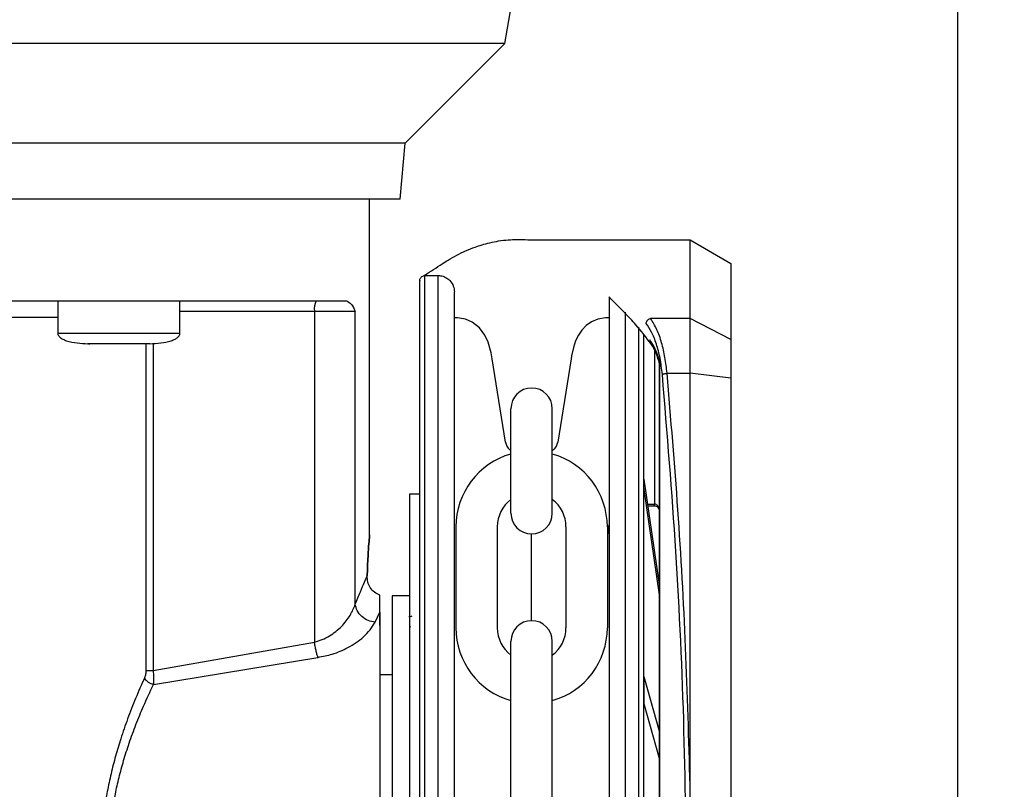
# Model space of a CAD drawing. Header units: inches. Extents: x 170 to 312, y 215 to 248.
# Tile 86 of 256: x 176.712 to 176.95, y 243.105 to 243.291. Entities that reach past the tile are written whole.
import ezdxf

# ---------------------------------------------------------------- set-up
doc = ezdxf.new("R2010")
doc.units = ezdxf.units.IN
doc.header["$LTSCALE"] = 0.25
doc.header["$MEASUREMENT"] = 0
doc.layers.add('ANNOTATIONS', color=1, linetype='Continuous')
doc.layers.add('STANDARD MOTOR LH', color=7, linetype='Continuous')
doc.styles.add('ARIAL', font='arial.ttf', dxfattribs={"height": 0.09375})
doc.dimstyles.new('STANDARD$0', dxfattribs={"dimtxt": 0.09375, "dimasz": 0.09375, "dimexe": 0.03125, "dimexo": 0.046875, "dimgap": 0.09, "dimtad": 0, "dimtih": 1, "dimtoh": 1, "dimdec": 4, "dimzin": 0, "dimdsep": 46, "dimtxsty": 'ARIAL', "dimcen": 0.09, "dimadec": 0, "dimazin": 0, "dimtfac": 1, "dimtdec": 4, "dimtofl": 0, "dimtmove": 0, "dimatfit": 1, "dimfxl": 1, "dimtolj": 1, "dimtzin": 0, "dimarcsym": 0})

# ---------------------------------------------------------------- blocks, each defined once
blk = doc.blocks.new('*D21')
at = {"layer": 'ANNOTATIONS', "color": 0, "lineweight": -2, "transparency": 16777216}
for p, q in [((176.2378867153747, 244.6685519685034), (176.2378867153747, 245.2761724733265)), ((177.4385740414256, 243.2752990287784), (177.4385740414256, 245.2761724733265)), ((176.3316367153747, 245.2449224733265), (176.6571342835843, 245.2449224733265)), ((177.3448240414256, 245.2449224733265), (177.0193264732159, 245.2449224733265))]:
    blk.add_line(p, q, dxfattribs=at)
at = {"layer": 'ANNOTATIONS', "color": 0, "transparency": 16777216}
for points in [[(176.3316367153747, 245.2605474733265), (176.3316367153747, 245.2292974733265), (176.2378867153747, 245.2449224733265)], [(177.3448240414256, 245.2605474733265), (177.3448240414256, 245.2292974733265), (177.4385740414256, 245.2449224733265)]]:
    blk.add_solid(points, dxfattribs=at)
at = {"layer": 'defpoints', "color": 0, "transparency": 16777216}
for p in [(176.2378867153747, 245.2449224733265), (176.2378867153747, 244.6216769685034), (177.4385740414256, 243.2284240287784)]:
    blk.add_point(p, dxfattribs=at)
at = {"layer": 'ANNOTATIONS', "color": 0, "transparency": 16777216, "insert": (176.8382303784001, 245.2449224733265), "char_height": 0.09375, "attachment_point": 5, "style": 'ARIAL'}
blk.add_mtext('\\A1;20"', dxfattribs=at)
blk = doc.blocks.new('*D22')
at = {"layer": 'ANNOTATIONS', "color": 0, "lineweight": -2, "transparency": 16777216}
for p, q in [((176.3760740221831, 244.2732890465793), (176.3760740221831, 244.8424586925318)), ((177.4385740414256, 243.2752990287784), (177.4385740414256, 244.8424586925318)), ((176.4698240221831, 244.8112086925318), (176.6222140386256, 244.8112086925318)), ((177.3448240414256, 244.8112086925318), (177.192434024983, 244.8112086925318))]:
    blk.add_line(p, q, dxfattribs=at)
at = {"layer": 'ANNOTATIONS', "color": 0, "transparency": 16777216}
for points in [[(176.4698240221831, 244.8268336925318), (176.4698240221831, 244.7955836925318), (176.3760740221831, 244.8112086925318)], [(177.3448240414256, 244.8268336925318), (177.3448240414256, 244.7955836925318), (177.4385740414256, 244.8112086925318)]]:
    blk.add_solid(points, dxfattribs=at)
at = {"layer": 'defpoints', "color": 0, "transparency": 16777216}
for p in [(177.4385740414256, 244.8112086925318), (176.3760740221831, 244.2264140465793), (177.4385740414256, 243.2284240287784)]:
    blk.add_point(p, dxfattribs=at)
at = {"layer": 'ANNOTATIONS', "color": 0, "transparency": 16777216, "insert": (176.9073240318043, 244.8112086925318), "char_height": 0.09375, "attachment_point": 5, "style": 'ARIAL'}
blk.add_mtext('\\A1;17 3/8"', dxfattribs=at)

msp = doc.modelspace()

# ---------------------------------------------------------------- linework, layer by layer
at = {"layer": 'STANDARD MOTOR LH'}
for p, q in [((176.9385740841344, 243.3846744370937), (176.9385740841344, 240.1034244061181)), ((176.8290524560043, 243.2854192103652), (176.8406316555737, 243.3510858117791)), ((176.8049056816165, 243.2612728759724), (176.8290524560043, 243.2854192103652)), ((176.8037215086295, 243.2477392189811), (176.8049056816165, 243.2612728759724)), ((176.7963392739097, 243.1665384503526), (176.7963397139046, 243.2477392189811)), ((176.8347569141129, 243.2378964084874), (176.8738567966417, 243.2378958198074)), ((176.8738565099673, 243.2188544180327), (176.8738567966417, 243.2378958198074)), ((176.8738567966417, 243.2378958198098), (176.883699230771, 243.2322130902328)), ((176.883699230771, 243.2322130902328), (176.8836989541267, 243.2138379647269)), ((176.8097057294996, 243.0754928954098), (176.809708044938, 243.2292845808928)), ((176.809708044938, 243.2292845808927), (176.8129068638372, 243.2292845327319)), ((176.8129045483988, 243.075492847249), (176.8129068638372, 243.2292845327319)), ((176.7209344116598, 243.2231329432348), (176.7209343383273, 243.2152587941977)), ((176.7504618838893, 243.2152587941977), (176.7504619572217, 243.2231329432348)), ((176.7504619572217, 243.2206724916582), (176.7928697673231, 243.2206724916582)), ((176.7829921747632, 243.2206724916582), (176.7829917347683, 243.140617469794)), ((176.7928693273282, 243.149740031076), (176.7928697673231, 243.2206724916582)), ((176.8581823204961, 243.2203908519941), (176.8581801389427, 243.0754921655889)), ((176.8172350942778, 243.2190548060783), (176.8168437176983, 243.2190548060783)), ((176.8542452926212, 243.2190624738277), (176.8538178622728, 243.2190548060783)), ((176.8738565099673, 243.2188544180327), (176.8643002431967, 243.218854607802)), ((176.8738563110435, 243.2056419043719), (176.8738565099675, 243.2188544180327)), ((176.8836989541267, 243.2138379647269), (176.8738565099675, 243.2188544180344)), ((176.7504618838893, 243.2152587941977), (176.7209343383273, 243.2152587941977)), ((176.8613810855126, 243.2168118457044), (176.8613789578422, 243.0754921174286)), ((176.7283162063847, 243.212798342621), (176.7286573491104, 243.212798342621)), ((176.7303655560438, 243.212798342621), (176.7302567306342, 243.212798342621)), ((176.7430800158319, 243.212798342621), (176.7410306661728, 243.212798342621)), ((176.742251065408, 243.212798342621), (176.7422506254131, 243.1337148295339)), ((176.7439993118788, 243.212909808), (176.7439988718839, 243.1337148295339)), ((176.8836989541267, 243.2138379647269), (176.883698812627, 243.204439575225)), ((176.8652441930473, 243.2114036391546), (176.8652436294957, 243.173973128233)), ((176.8292050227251, 243.1889749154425), (176.825992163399, 243.209170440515)), ((176.8450607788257, 243.209170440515), (176.8418479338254, 243.1889749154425)), ((176.8664744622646, 243.2083641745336), (176.8663707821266, 243.2088574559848)), ((176.8664255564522, 243.2080734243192), (176.8663737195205, 243.2084438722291)), ((176.86647444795, 243.2074062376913), (176.8664255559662, 243.2080734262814)), ((176.8664704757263, 242.9435799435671), (176.8664744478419, 243.2074062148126)), ((176.8665722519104, 243.2074062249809), (176.8664744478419, 243.2074062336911)), ((176.8665682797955, 242.9435799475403), (176.8665722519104, 243.2074062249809)), ((176.8682759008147, 243.2056418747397), (176.8738563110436, 243.2056419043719)), ((176.8738548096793, 243.1059218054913), (176.8738563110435, 243.2056419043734)), ((176.883698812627, 243.204439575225), (176.8738563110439, 243.2056419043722)), ((176.883698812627, 243.204439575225), (176.8836949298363, 242.9465461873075)), ((176.8305205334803, 243.1717831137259), (176.8305205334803, 243.1970643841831)), ((176.8405324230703, 243.1717831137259), (176.8405324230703, 243.1970643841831)), ((176.8305205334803, 243.1868785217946), (176.8301903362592, 243.1871724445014)), ((176.8408626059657, 243.1871724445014), (176.8405324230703, 243.1868785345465)), ((176.862682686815, 243.1800355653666), (176.8626826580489, 243.178124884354)), ((176.862682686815, 243.1800355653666), (176.866473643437, 243.1539779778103)), ((176.8664736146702, 243.152067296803), (176.8626826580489, 243.178124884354)), ((176.8084715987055, 243.1763821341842), (176.8060109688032, 243.1763820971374)), ((176.8060109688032, 243.1763820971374), (176.8060110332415, 243.1721020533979)), ((176.8084715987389, 243.1763799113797), (176.80601096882, 243.1763798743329)), ((176.80601096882, 243.1763798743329), (176.806011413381, 243.1468523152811)), ((176.8635646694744, 243.173973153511), (176.8652436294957, 243.1739731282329)), ((176.8652436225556, 243.1735121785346), (176.8636317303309, 243.1735122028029)), ((176.8652436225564, 243.1735122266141), (176.8652436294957, 243.1739731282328)), ((176.8172120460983, 243.168486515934), (176.8172120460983, 243.1440672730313)), ((176.8272239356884, 243.168486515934), (176.8272239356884, 243.1440672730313)), ((176.8438290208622, 243.168486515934), (176.8438290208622, 243.1440672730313)), ((176.8538409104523, 243.168486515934), (176.8538409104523, 243.1440672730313)), ((176.8355264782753, 243.1457766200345), (176.8355264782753, 243.1667771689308)), ((176.7987997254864, 243.1478609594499), (176.7987997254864, 243.1519300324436)), ((176.8060094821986, 243.1517745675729), (176.8018263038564, 243.1517745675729)), ((176.7976749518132, 243.1453934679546), (176.7987997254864, 243.1478609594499)), ((176.7987997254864, 243.1446366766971), (176.7987997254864, 243.1469997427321)), ((176.8060093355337, 243.1466272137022), (176.8060093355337, 243.1468530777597)), ((176.8065354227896, 243.1468530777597), (176.8060093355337, 243.1466272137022)), ((176.7439988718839, 243.1337148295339), (176.7829917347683, 243.140617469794)), ((176.8305205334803, 243.0897344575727), (176.8305205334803, 243.1407706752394)), ((176.8405324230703, 243.0897344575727), (176.8405324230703, 243.1407706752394)), ((176.7440532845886, 243.1303403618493), (176.7838463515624, 243.136910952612)), ((176.8018263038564, 243.1327046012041), (176.7987997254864, 243.1327046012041)), ((176.8626819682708, 243.1323096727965), (176.8626818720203, 243.1259167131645)), ((176.8626819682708, 243.1323096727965), (176.8664731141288, 243.1188215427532)), ((176.8664730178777, 243.1124285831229), (176.8626818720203, 243.1259167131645))]:
    msp.add_line(p, q, dxfattribs=at)
at = {"layer": 'STANDARD MOTOR LH', "flags": 128}
for points in [[(176.7442732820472, 243.2854192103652), (176.6236021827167, 243.2854192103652), (176.6112051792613, 243.2854197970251), (176.5531309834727, 243.2854197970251), (176.5426948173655, 243.285420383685), (176.4991848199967, 243.285420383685), (176.4925140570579, 243.2854209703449), (176.469339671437, 243.2854209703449), (176.4684615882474, 243.2854215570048), (176.4683517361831, 243.2854215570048)], [(176.8290524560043, 243.2854192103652), (176.8048901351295, 243.2854192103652), (176.7982193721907, 243.2854186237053), (176.7547093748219, 243.2854186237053), (176.7442732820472, 243.2854192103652)], [(176.8049056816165, 243.2612728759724), (176.800989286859, 243.2612728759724), (176.7979659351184, 243.2612722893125), (176.6947437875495, 243.2612722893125), (176.6834605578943, 243.2612728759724), (176.5916343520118, 243.2612728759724), (176.5809277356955, 243.2612734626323), (176.5341965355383, 243.2612734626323), (176.5265769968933, 243.2612740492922), (176.4964146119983, 243.2612740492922), (176.4942429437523, 243.2612746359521), (176.4924982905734, 243.2612746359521)], [(176.8037215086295, 243.2477392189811), (176.6255974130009, 243.2477392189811), (176.6142067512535, 243.2477398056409), (176.552048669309, 243.2477398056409), (176.5432617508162, 243.2477403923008), (176.5043981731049, 243.2477403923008), (176.5005692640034, 243.2477409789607), (176.4936822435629, 243.2477409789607)], [(176.5764691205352, 243.219197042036), (176.5803818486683, 243.219197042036), (176.5882696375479, 243.2191964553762), (176.6639218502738, 243.2191964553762), (176.673685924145, 243.2191958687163), (176.7209343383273, 243.2191958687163)], [(176.825992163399, 243.209170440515), (176.8257345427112, 243.2106217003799), (176.8250295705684, 243.2131496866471), (176.8242209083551, 243.2148674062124), (176.8228886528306, 243.2166287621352), (176.8211819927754, 243.2179720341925), (176.8195508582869, 243.2186984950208), (176.8176125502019, 243.2190455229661), (176.8172347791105, 243.2190548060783)], [(176.8538178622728, 243.2190548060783), (176.8534208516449, 243.2190445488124), (176.851535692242, 243.2187089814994), (176.8499994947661, 243.2180461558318), (176.8487300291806, 243.2171583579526), (176.8476904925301, 243.2161005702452), (176.8468486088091, 243.2148955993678), (176.8461552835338, 243.2134872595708), (176.8456187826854, 243.2118895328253), (176.8451799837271, 243.209888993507), (176.8450607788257, 243.209170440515)], [(176.8018263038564, 243.1517745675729), (176.8018263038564, 243.131701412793), (176.8018261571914, 243.1260025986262), (176.8018261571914, 243.1061470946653), (176.8018260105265, 243.0989077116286), (176.8018260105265, 243.0840787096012), (176.8018258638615, 243.0766891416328), (176.8018258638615, 243.0558099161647), (176.8018257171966, 243.0495942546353), (176.8018257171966, 243.0255464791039), (176.8018255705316, 243.0242546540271), (176.8018255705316, 243.0238216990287)]]:
    msp.add_lwpolyline(points, dxfattribs=at)
at = {"layer": 'STANDARD MOTOR LH'}
for centre, radius, start, end in [((176.7868551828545, 243.22126882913), 0.003908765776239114, 151.5164735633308, 188.775551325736), ((176.8355264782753, 243.1970643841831), 0.005005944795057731, 0, 180), ((176.8322198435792, 243.1894524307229), 0.003052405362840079, 188.9999999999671, 228.326349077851), ((176.8388331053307, 243.1894524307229), 0.003052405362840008, 311.6736509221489, 351.0000000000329), ((176.8355264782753, 243.168486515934), 0.01831443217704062, 105.8627163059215, 180), ((176.8355264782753, 243.168486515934), 0.01831443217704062, 0, 74.13728369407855), ((176.8355264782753, 243.168486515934), 0.008302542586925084, 127.0808355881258, 180), ((176.8355264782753, 243.168486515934), 0.008302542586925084, 0, 52.91916441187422), ((176.8355264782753, 243.1717831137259), 0.005005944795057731, 180, 0), ((176.8355264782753, 243.1407706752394), 0.005005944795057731, 0, 180), ((176.8355264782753, 243.1440672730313), 0.01831443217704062, 180, 254.1372836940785), ((176.8355264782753, 243.1440672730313), 0.008302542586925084, 180, 232.9191644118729), ((176.8355264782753, 243.1440672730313), 0.01831443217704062, 285.8627163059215, 0), ((176.8355264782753, 243.1440672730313), 0.008302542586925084, 307.0808355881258, 0)]:
    msp.add_arc(centre, radius, start, end, dxfattribs=at)
for points, knots in [([(176.8095479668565, 243.2292758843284), (176.8096136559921, 243.2293187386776), (176.8096793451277, 243.2293615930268), (176.8097450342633, 243.2294044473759), (176.8111288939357, 243.2303072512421), (176.812512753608, 243.2312100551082), (176.8138966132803, 243.2321128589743), (176.8143788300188, 243.2324274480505), (176.8155409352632, 243.2331855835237), (176.817433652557, 243.2342367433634), (176.8196061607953, 243.2352927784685), (176.8216531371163, 243.2361157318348), (176.8236058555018, 243.236762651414), (176.8254965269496, 243.2372692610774), (176.8276043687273, 243.2376854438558), (176.8297982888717, 243.2379510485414), (176.8321526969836, 243.2380439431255), (176.8337858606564, 243.2379999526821), (176.8347020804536, 243.2379024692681), (176.8347569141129, 243.2378964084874)], [-0.2026574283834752, -0.2026574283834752, -0.2026574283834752, -0.2026574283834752, -0.1934736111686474, -0.1934736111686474, -0.1934736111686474, 0, 0, 0, 0.06741739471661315, 0.1624707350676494, 0.2623543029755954, 0.3670685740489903, 0.4432677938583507, 0.5291235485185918, 0.6246357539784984, 0.7298042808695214, 0.8268099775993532, 0.9437281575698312, 0.9511714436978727, 0.9511714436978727, 0.9511714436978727, 0.9511714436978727]), ([(176.808477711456, 243.2280542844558), (176.8084792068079, 243.2280988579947), (176.8084852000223, 243.2282775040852), (176.8085761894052, 243.2285922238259), (176.8088200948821, 243.2289433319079), (176.8091698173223, 243.2291820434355), (176.8094900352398, 243.2292890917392), (176.8096741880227, 243.2292752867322), (176.809724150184, 243.2292715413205)], [0, 0, 0, 0, 0.06890365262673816, 0.2761586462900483, 0.4958689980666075, 0.715579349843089, 0.9228343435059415, 1, 1, 1, 1]), ([(176.8129068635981, 243.2292686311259), (176.8131077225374, 243.229271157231), (176.8137262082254, 243.2292507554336), (176.8147573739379, 243.2288998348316), (176.8158709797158, 243.228067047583), (176.8166867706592, 243.226820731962), (176.8167928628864, 243.2258254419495), (176.8168438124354, 243.2253474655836)], [0.08048410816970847, 0.08048410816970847, 0.08048410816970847, 0.08048410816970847, 0.170358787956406, 0.3583268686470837, 0.5560887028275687, 0.7868168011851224, 1, 1, 1, 1]), ([(176.8084754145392, 243.0754929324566), (176.8084755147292, 243.0821475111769), (176.8084757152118, 243.0954634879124), (176.8084760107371, 243.115092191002), (176.8084762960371, 243.1340417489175), (176.8084765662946, 243.1519922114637), (176.8084768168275, 243.1686325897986), (176.8084770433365, 243.1836773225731), (176.8084772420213, 243.1968740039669), (176.808477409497, 243.2079977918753), (176.8084775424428, 243.2168281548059), (176.8084776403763, 243.2233329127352), (176.808477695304, 243.2269816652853), (176.8084777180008, 243.2284884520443), (176.8084777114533, 243.228054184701), (176.8084777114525, 243.22805413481)], [0, 0, 0, 0, 0.0833060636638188, 0.1666974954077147, 0.2499975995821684, 0.3333024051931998, 0.4166951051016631, 0.4999952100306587, 0.5833002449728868, 0.6666928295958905, 0.7499928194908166, 0.8332978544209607, 0.9166904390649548, 0.999990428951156, 1, 1, 1, 1]), ([(176.8168415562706, 243.075492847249), (176.8168416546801, 243.082029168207), (176.8168418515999, 243.0951085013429), (176.8168421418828, 243.1143890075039), (176.8168424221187, 243.1330022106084), (176.8168426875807, 243.1506341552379), (176.8168429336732, 243.1669796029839), (176.8168431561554, 243.181756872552), (176.8168433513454, 243.1947214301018), (176.8168435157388, 243.20564049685), (176.8168436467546, 243.2143426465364), (176.8168437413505, 243.2206258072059), (176.8168438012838, 243.2246066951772), (176.8168438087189, 243.2251006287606), (176.8168438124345, 243.2253474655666)], [0, 0, 0, 0, 0.08330446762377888, 0.166694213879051, 0.2499999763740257, 0.3333008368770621, 0.4166943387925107, 0.4999999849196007, 0.5833008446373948, 0.6666942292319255, 0.7499999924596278, 0.8333009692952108, 0.9166943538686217, 1, 1, 1, 1]), ([(176.5073237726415, 243.2231347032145), (176.5090012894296, 243.2231344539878), (176.5123563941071, 243.2231339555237), (176.5193919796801, 243.2231341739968), (176.5277958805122, 243.2231340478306), (176.5376231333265, 243.223134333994), (176.5487170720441, 243.2231333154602), (176.5609630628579, 243.2231335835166), (176.5742171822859, 243.2231335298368), (176.5883277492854, 243.2231334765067), (176.6031321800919, 243.2231337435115), (176.6184599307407, 243.2231327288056), (176.6341359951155, 243.2231330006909), (176.6499791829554, 243.2231329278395), (176.6658076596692, 243.22313294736), (176.6814397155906, 243.2231329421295), (176.6966951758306, 243.223132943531), (176.7113991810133, 243.2231329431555), (176.7253819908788, 243.2231329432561), (176.738484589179, 243.2231329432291), (176.7505538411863, 243.2231329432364), (176.7614512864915, 243.2231329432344), (176.7710613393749, 243.223132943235), (176.779232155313, 243.2231329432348), (176.7860211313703, 243.2231329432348), (176.7892025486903, 243.2231329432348), (176.7907932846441, 243.2231329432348)], [0, 0, 0, 0, 0.04166450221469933, 0.08333077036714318, 0.1249996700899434, 0.1666645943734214, 0.2083321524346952, 0.2499994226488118, 0.2916659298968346, 0.3333317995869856, 0.3749983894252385, 0.41666595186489, 0.4583324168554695, 0.4999992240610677, 0.5416660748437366, 0.583332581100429, 0.6249995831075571, 0.666666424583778, 0.7083332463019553, 0.7499985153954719, 0.7916666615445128, 0.8333329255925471, 0.8749985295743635, 0.9166671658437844, 0.9583328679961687, 1, 1, 1, 1]), ([(176.7907932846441, 243.2231329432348), (176.7911904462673, 243.2229196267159), (176.7919702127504, 243.2225008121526), (176.7925736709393, 243.2212742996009), (176.7928697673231, 243.2206724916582)], [0, 0, 0, 0, 0.5093340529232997, 1, 1, 1, 1]), ([(176.8542453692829, 243.2241544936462), (176.8542453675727, 243.2240408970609), (176.8542453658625, 243.2239273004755), (176.8542453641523, 243.2238137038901), (176.8542453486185, 243.2227819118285), (176.8542453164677, 243.2206463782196), (176.8542452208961, 243.2142984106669), (176.8542450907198, 243.2056520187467), (176.8542449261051, 243.1947182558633), (176.8542447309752, 243.1817576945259), (176.8542445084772, 243.1669793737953), (176.8542442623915, 243.150634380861), (176.8542439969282, 243.1330023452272), (176.8542437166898, 243.1143889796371), (176.8542434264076, 243.0951085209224), (176.8542432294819, 243.082028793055), (176.8542431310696, 243.0754922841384)], [-0.009409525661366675, -0.009409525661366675, -0.009409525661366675, -0.009409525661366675, 0, 0, 0, 0.08546624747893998, 0.1768922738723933, 0.268313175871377, 0.3598353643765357, 0.4512615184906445, 0.5426821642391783, 0.6342044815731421, 0.7256307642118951, 0.8170515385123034, 0.9085726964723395, 1, 1, 1, 1]), ([(176.8645421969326, 243.212629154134), (176.8632763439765, 243.2142565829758), (176.8611865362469, 243.2169433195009), (176.8590363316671, 243.2192707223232), (176.8581823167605, 243.2201427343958), (176.8581530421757, 243.2201726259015), (176.8581237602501, 243.220202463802), (176.8580944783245, 243.2202323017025), (176.8568114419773, 243.2215396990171), (176.8555284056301, 243.2228470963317), (176.8542453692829, 243.2241544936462)], [0, 0, 0, 0, 0.3080244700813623, 0.5085202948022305, 0.5085202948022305, 0.5085202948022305, 0.5153930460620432, 0.5153930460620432, 0.5153930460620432, 0.8165340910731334, 0.8165340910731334, 0.8165340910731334, 0.8165340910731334]), ([(176.8643002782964, 243.2188545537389), (176.8641658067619, 243.2188179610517), (176.8638921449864, 243.2187434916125), (176.863535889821, 243.2184742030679), (176.863273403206, 243.2181355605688), (176.8632019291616, 243.2178872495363), (176.8631677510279, 243.2177685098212)], [0, 0, 0, 0, 0.2523826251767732, 0.513621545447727, 0.7674189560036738, 1, 1, 1, 1]), ([(176.8671433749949, 243.2053817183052), (176.8669835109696, 243.2067027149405), (176.8666636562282, 243.2093457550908), (176.8657421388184, 243.2127974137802), (176.8645818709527, 243.2157299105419), (176.8636392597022, 243.2170887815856), (176.8631677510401, 243.217768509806)], [0, 0, 0, 0, 0.2496836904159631, 0.4995652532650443, 0.7496748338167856, 1, 1, 1, 1]), ([(176.8682759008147, 243.2056418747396), (176.8681329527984, 243.2069272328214), (176.867841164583, 243.2095509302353), (176.8669983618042, 243.213136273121), (176.8658336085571, 243.2164534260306), (176.8648289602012, 243.2180266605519), (176.8643002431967, 243.218854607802)], [0, 0, 0, 0, 0.2282311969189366, 0.4658698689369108, 0.7189029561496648, 0.9999999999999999, 0.9999999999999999, 0.9999999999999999, 0.9999999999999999]), ([(176.720938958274, 243.2153462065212), (176.7209411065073, 243.2152323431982), (176.7209456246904, 243.214992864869), (176.7211394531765, 243.2146482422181), (176.7215181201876, 243.2142570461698), (176.7221709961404, 243.2138559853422), (176.7243493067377, 243.2129812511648), (176.7264428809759, 243.2128816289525), (176.7281931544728, 243.212798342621)], [0, 0, 0, 0, 0.0412916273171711, 0.08684490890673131, 0.1406116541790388, 0.2406821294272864, 0.3651937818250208, 1, 1, 1, 1]), ([(176.7432029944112, 243.212798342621), (176.7449533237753, 243.212881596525), (176.7470469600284, 243.2129811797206), (176.7492252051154, 243.2138560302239), (176.7498782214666, 243.2142569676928), (176.7502565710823, 243.2146481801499), (176.7504507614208, 243.2149925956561), (176.7504552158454, 243.2152321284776), (176.7504573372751, 243.2153462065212)], [0, 0, 0, 0, 0.6348033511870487, 0.7593126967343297, 0.8593888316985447, 0.9131484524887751, 0.9586367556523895, 1, 1, 1, 1]), ([(176.8626113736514, 243.2150304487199), (176.862611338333, 243.212684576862), (176.8626112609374, 243.2075439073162), (176.8626110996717, 243.19683258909), (176.8626109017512, 243.1836866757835), (176.8626106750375, 243.1686283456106), (176.8626104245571, 243.1519914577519), (176.8626101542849, 243.1340400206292), (176.8626098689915, 243.1150908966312), (176.8626095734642, 243.0954620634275), (176.8626093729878, 243.0821465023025), (176.8626092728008, 243.0754921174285)], [0, 0, 0, 0, 0.09501659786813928, 0.2082163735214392, 0.3212904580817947, 0.4343712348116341, 0.5475710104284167, 0.6606452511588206, 0.7737261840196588, 0.886920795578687, 1, 1, 1, 1]), ([(176.735698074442, 243.212798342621), (176.7347146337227, 243.212798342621), (176.7327476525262, 243.212798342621), (176.7302672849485, 243.212798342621), (176.7285317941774, 243.212798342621), (176.7283060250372, 243.212798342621), (176.7281931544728, 243.212798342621)], [0, 0, 0, 0, 0.2500156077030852, 0.5000565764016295, 0.7500593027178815, 1, 1, 1, 1]), ([(176.7432029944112, 243.212798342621), (176.7430901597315, 243.212798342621), (176.7428644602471, 243.212798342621), (176.7411288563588, 243.212798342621), (176.738648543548, 243.212798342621), (176.736681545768, 243.212798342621), (176.735698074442, 243.212798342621)], [0, 0, 0, 0, 0.2499386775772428, 0.4999440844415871, 0.7499790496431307, 1, 1, 1, 1]), ([(176.864114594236, 243.2137384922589), (176.8641026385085, 243.2136596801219), (176.864078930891, 243.2135033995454), (176.8641150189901, 243.2132724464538), (176.8641821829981, 243.2131388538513), (176.8642159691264, 243.2130716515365)], [0, 0, 0, 0, 0.335804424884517, 0.6658835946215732, 1, 1, 1, 1]), ([(176.8663707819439, 243.2088574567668), (176.8661271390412, 243.2096489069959), (176.8655084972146, 243.2116585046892), (176.8646406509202, 243.2129535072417), (176.86411459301, 243.2137384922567)], [0, 0, 0, 0, 0.3938351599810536, 1, 1, 1, 1]), ([(176.8662999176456, 243.2086120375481), (176.8660244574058, 243.2094646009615), (176.8654455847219, 243.2112562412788), (176.8646561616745, 243.212419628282), (176.8642423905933, 243.2130294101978)], [0, 0, 0, 0, 0.475856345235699, 1, 1, 1, 1]), ([(176.8663737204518, 243.2084438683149), (176.8663364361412, 243.2085060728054), (176.866261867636, 243.2086304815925), (176.866334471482, 243.2087817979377), (176.8663707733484, 243.2088574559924)], [0, 0, 0, 0, 0.5000007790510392, 1, 1, 1, 1]), ([(176.8664255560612, 243.2080734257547), (176.8664067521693, 243.2081184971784), (176.8663691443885, 243.2082086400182), (176.8664393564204, 243.2083123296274), (176.8664744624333, 243.2083641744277)], [0, 0, 0, 0, 0.500000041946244, 1, 1, 1, 1]), ([(176.86657225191, 243.207406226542), (176.8665668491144, 243.2075534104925), (176.8665546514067, 243.2078857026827), (176.8665031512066, 243.2081929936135), (176.8664744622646, 243.2083641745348)], [0, 0, 0, 0, 0.4429353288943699, 1, 1, 1, 1]), ([(176.8671433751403, 243.2053817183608), (176.8671974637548, 243.2054087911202), (176.8673080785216, 243.2054641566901), (176.8675854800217, 243.2055403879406), (176.8679171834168, 243.2056041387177), (176.8681580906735, 243.2056295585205), (176.8682758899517, 243.205641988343)], [0, 0, 0, 0, 0.2444909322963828, 0.5000000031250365, 0.755509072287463, 1, 1, 1, 1]), ([(176.8730405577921, 243.0754940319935), (176.8729090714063, 243.0900487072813), (176.8726460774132, 243.119160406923), (176.8706694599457, 243.1626269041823), (176.868318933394, 243.1911277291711), (176.8671433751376, 243.2053817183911)], [0, 0, 0, 0, 0.3332416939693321, 0.6665371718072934, 1, 1, 1, 1]), ([(176.8738548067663, 243.1059138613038), (176.8735443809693, 243.1170546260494), (176.8729224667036, 243.1393742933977), (176.8710595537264, 243.1726947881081), (176.8692049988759, 243.1946451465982), (176.8682759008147, 243.20564187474)], [0, 0, 0, 0, 0.3321382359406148, 0.6654134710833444, 1, 1, 1, 1]), ([(176.866451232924, 243.1723991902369), (176.8664400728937, 243.1724890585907), (176.8664063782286, 243.1727603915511), (176.8661556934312, 243.1731402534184), (176.8657334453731, 243.1734658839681), (176.865397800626, 243.1734967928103), (176.8652312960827, 243.173512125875)], [0, 0, 0, 0, 0.1487405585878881, 0.4490815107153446, 0.7267038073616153, 1, 1, 1, 1]), ([(176.8664739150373, 243.1722235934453), (176.8664588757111, 243.1724371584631), (176.8664294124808, 243.1728555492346), (176.8662192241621, 243.173338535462), (176.8659740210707, 243.1736507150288), (176.8657559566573, 243.1738290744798), (176.8655086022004, 243.1739497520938), (176.8653311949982, 243.1739654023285), (176.8652436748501, 243.1739731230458)], [0, 0, 0, 0, 0.2718919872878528, 0.5326579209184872, 0.656675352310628, 0.7753569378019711, 0.8891770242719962, 1, 1, 1, 1]), ([(176.8541139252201, 243.1667873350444), (176.8541586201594, 243.1672802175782), (176.854221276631, 243.1679711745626), (176.8542393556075, 243.1687374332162), (176.8542445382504, 243.1689570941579)], [0, 0, 0, 0, 0.7133331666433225, 1, 1, 1, 1]), ([(176.7957620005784, 243.1566192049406), (176.795807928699, 243.157995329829), (176.7958998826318, 243.1607505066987), (176.7961194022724, 243.1639654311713), (176.7962935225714, 243.166059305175), (176.7963621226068, 243.166777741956), (176.7962935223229, 243.1660592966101), (176.7961194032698, 243.163965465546), (176.7958998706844, 243.1607502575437), (176.7958079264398, 243.1579952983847), (176.7957620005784, 243.1566192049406)], [0, 0, 0, 0, 0.1249630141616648, 0.2501918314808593, 0.375240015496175, 0.4999929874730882, 0.6247459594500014, 0.7497941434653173, 0.8750229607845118, 1, 1, 1, 1]), ([(176.7928693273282, 243.149740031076), (176.7933028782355, 243.1508030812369), (176.7941464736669, 243.1528715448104), (176.7951220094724, 243.1551517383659), (176.7955529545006, 243.1561398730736), (176.7957620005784, 243.1566192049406)], [0, 0, 0, 0, 0.3525121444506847, 0.6859116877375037, 0.9999999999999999, 0.9999999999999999, 0.9999999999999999, 0.9999999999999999]), ([(176.7987997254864, 243.1519300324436), (176.7983490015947, 243.1521527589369), (176.7974474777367, 243.152598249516), (176.7964538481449, 243.1537629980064), (176.7958359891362, 243.1551548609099), (176.7957866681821, 243.1561309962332), (176.7957620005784, 243.1566192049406)], [0, 0, 0, 0, 0.2499563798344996, 0.4999549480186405, 0.7499052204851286, 1, 1, 1, 1]), ([(176.7829917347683, 243.140617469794), (176.7836337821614, 243.1407943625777), (176.7849329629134, 243.1411523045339), (176.7872568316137, 243.1423847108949), (176.7896724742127, 243.1443801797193), (176.7918163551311, 243.1470821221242), (176.7925176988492, 243.1488524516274), (176.7928693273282, 243.149740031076)], [0, 0, 0, 0, 0.1182711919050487, 0.2393213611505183, 0.4883332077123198, 0.7434686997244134, 1, 1, 1, 1]), ([(176.7976749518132, 243.1453934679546), (176.7971036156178, 243.1454989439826), (176.7959200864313, 243.1457174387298), (176.7943654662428, 243.146746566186), (176.7932278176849, 243.1481529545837), (176.7929860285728, 243.1492233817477), (176.7928693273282, 243.149740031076)], [0, 0, 0, 0, 0.2413737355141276, 0.5000083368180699, 0.7586754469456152, 1, 1, 1, 1]), ([(176.7987997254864, 243.1478609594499), (176.7987997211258, 243.1460885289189), (176.7987997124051, 243.1425438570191), (176.7987997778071, 243.1347864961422), (176.7987995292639, 243.1255606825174), (176.7987995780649, 243.1149953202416), (176.7987996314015, 243.1035001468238), (176.7987993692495, 243.0914755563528), (176.7987994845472, 243.079274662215), (176.7987993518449, 243.0714607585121), (176.7987992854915, 243.0675536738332)], [0, 0, 0, 0, 0.1250053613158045, 0.2499973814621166, 0.3750018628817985, 0.5000021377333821, 0.624998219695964, 0.7500007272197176, 0.874996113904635, 1, 1, 1, 1]), ([(176.8060093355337, 243.1466272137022), (176.8060093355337, 243.1464685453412), (176.8060093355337, 243.1461313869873), (176.8060093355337, 243.145186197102), (176.8060093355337, 243.1443824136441), (176.8060093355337, 243.143808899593)], [0, 0, 0, 0, 0.2029761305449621, 0.4313090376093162, 1, 1, 1, 1]), ([(176.7838463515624, 243.136910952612), (176.7850236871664, 243.137141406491), (176.7876418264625, 243.1376538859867), (176.79149270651, 243.1393648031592), (176.7955086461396, 243.1420723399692), (176.7968932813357, 243.1441951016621), (176.7976749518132, 243.1453934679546)], [0, 0, 0, 0, 0.1711773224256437, 0.380661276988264, 0.65036365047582, 1, 1, 1, 1]), ([(176.8060093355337, 243.143808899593), (176.8060093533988, 243.1398155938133), (176.8060093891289, 243.1318289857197), (176.8060091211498, 243.117904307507), (176.8060092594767, 243.1031200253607), (176.806008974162, 243.0877979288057), (176.8060090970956, 243.0724758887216), (176.8060088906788, 243.0576910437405), (176.8060087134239, 243.0437669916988), (176.8060087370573, 243.0357801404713), (176.8060087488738, 243.0317867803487)], [0, 0, 0, 0, 0.124998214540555, 0.2499963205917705, 0.3749989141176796, 0.4999955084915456, 0.6249968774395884, 0.7499994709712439, 0.8750017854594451, 1, 1, 1, 1]), ([(176.8061967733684, 243.1444958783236), (176.8061966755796, 243.1444958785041), (176.8061187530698, 243.1444960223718), (176.8060640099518, 243.1441522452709), (176.8060093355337, 243.143808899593)], [0, 0, 0, 0, 0.001254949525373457, 1, 1, 1, 1]), ([(176.7838463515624, 243.136910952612), (176.7837663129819, 243.1371522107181), (176.7836043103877, 243.1376405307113), (176.7833722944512, 243.1385613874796), (176.783159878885, 243.1395678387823), (176.7830473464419, 243.1402703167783), (176.7829917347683, 243.140617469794)], [0, 0, 0, 0, 0.2470488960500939, 0.5000408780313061, 0.7529284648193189, 1, 1, 1, 1]), ([(176.7418862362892, 243.131946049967), (176.7411642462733, 243.130311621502), (176.7397710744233, 243.1271577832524), (176.737836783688, 243.1221884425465), (176.7362157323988, 243.1175010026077), (176.7348757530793, 243.1130570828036), (176.7337755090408, 243.1088003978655), (176.7329010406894, 243.1046911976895), (176.7322356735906, 243.1007571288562), (176.7317585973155, 243.0970180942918), (176.7314434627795, 243.0932692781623), (176.731278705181, 243.0895099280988), (176.7313068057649, 243.0870035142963), (176.7313208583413, 243.0857501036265)], [0, 0, 0, 0, 0.1290318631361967, 0.2489834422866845, 0.3596689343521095, 0.4517581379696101, 0.5420012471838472, 0.6309113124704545, 0.7060594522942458, 0.7802100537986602, 0.8536768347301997, 0.926826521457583, 1, 1, 1, 1]), ([(176.7422506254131, 243.1337148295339), (176.7422347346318, 243.133423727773), (176.7421985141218, 243.1327602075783), (176.7419984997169, 243.1322387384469), (176.7418862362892, 243.131946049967)], [0, 0, 0, 0, 0.4387232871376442, 1, 1, 1, 1]), ([(176.7440532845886, 243.1303403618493), (176.7438256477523, 243.1304145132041), (176.7433597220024, 243.1305662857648), (176.7427203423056, 243.1309583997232), (176.7421903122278, 243.1314318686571), (176.741986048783, 243.1317772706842), (176.7418862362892, 243.131946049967)], [0, 0, 0, 0, 0.2442937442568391, 0.5000190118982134, 0.7556863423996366, 1, 1, 1, 1]), ([(176.7422506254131, 243.1337148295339), (176.7423486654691, 243.1337148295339), (176.7425447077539, 243.1337148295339), (176.7429664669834, 243.1337148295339), (176.7434536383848, 243.1337148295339), (176.7438171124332, 243.1337148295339), (176.7439988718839, 243.1337148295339)], [0, 0, 0, 0, 0.2499901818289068, 0.4998839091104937, 0.7499110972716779, 1, 1, 1, 1]), ([(176.7439988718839, 243.1337148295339), (176.7440423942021, 243.1331536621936), (176.7441383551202, 243.131916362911), (176.7440833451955, 243.130897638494), (176.7440532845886, 243.1303409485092)], [0, 0, 0, 0, 0.4535421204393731, 1, 1, 1, 1]), ([(176.733242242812, 243.0858246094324), (176.7332331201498, 243.087623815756), (176.7332138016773, 243.0914338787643), (176.7337369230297, 243.0974942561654), (176.7346251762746, 243.1030364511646), (176.7357295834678, 243.1079205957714), (176.7368478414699, 243.112028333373), (176.7382175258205, 243.1163267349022), (176.7398336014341, 243.120731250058), (176.7418067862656, 243.125537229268), (176.743247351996, 243.1286172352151), (176.7440532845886, 243.1303403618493)], [0, 0, 0, 0, 0.1082425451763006, 0.2292182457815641, 0.3670312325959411, 0.4518303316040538, 0.5421950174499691, 0.6382021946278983, 0.746058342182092, 0.8579309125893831, 1, 1, 1, 1]), ([(176.8739054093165, 243.0754903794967), (176.8739052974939, 243.0763105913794), (176.8739047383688, 243.0804117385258), (176.8738948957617, 243.0875348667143), (176.8738674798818, 243.096858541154), (176.8738590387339, 243.1028978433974), (176.8738548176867, 243.1059178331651)], [0, 0, 0, 0, 0.08083862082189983, 0.4042017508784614, 0.7020674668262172, 0.9999999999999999, 0.9999999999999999, 0.9999999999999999, 0.9999999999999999])]:
    msp.add_open_spline(points, degree=3, knots=knots, dxfattribs=at)

# ---------------------------------------------------------------- dimensions: what is measured, and where the dimension line sits
at = {"layer": 'ANNOTATIONS'}
for base, p1, p2, text, picture, middle in [((176.2378867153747, 245.2449224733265), (177.4385740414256, 243.2284240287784), (176.2378867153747, 244.6216769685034), '20"', '*D21', (176.8382303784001, 245.2449224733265)), ((177.4385740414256, 244.8112086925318), (176.3760740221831, 244.2264140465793), (177.4385740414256, 243.2284240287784), '17 3/8"', '*D22', (176.9073240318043, 244.8112086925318))]:
    dim = msp.add_linear_dim(base=base, p1=p1, p2=p2, text=text, dimstyle='STANDARD$0', dxfattribs=at)
    dim.commit()
    dim.dimension.update_dxf_attribs({"geometry": picture, "text_midpoint": middle, "dimtype": 160})

doc.saveas('drawing.dxf')
